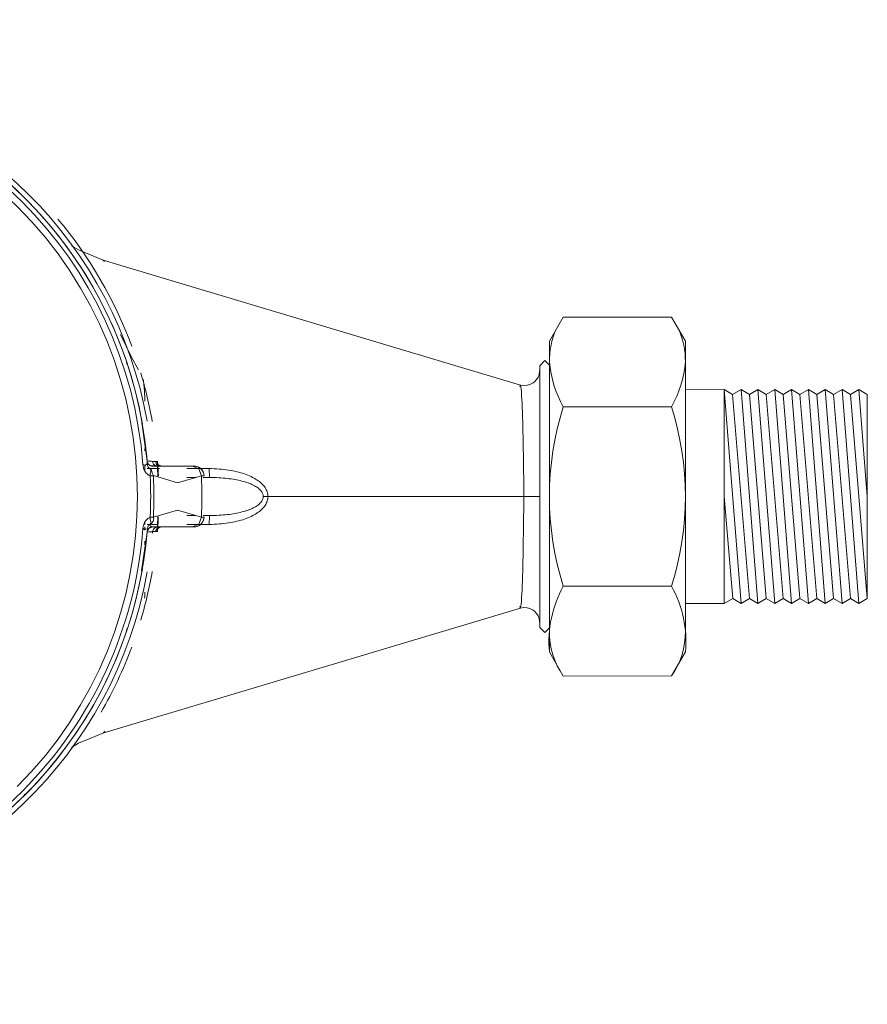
# Model space of a CAD drawing. Header units: millimetres. Extents: x 2339 to 23224, y 1509 to 18979.
# Tile 120 of 124: x 18725 to 18818, y 14653 to 14761. Entities that reach past the tile are written whole.
import ezdxf

# ---------------------------------------------------------------- set-up
doc = ezdxf.new("R2010")
doc.units = ezdxf.units.MM
doc.set_wipeout_variables(frame=1)
doc.layers.get('0').update_dxf_attribs({"lineweight": 0})

# ---------------------------------------------------------------- blocks, each defined once
blk = doc.blocks.new('*U337')
blk.add_wipeout([(-66.821, -18.15), (-77.479, -18.152), (-78.846, -15.784), (-78.846, -11.002), (-96.744, -11.021), (-96.774, 10.053), (-78.849, 10.042), (-78.85, 14.824), (-77.483, 17.192), (-66.825, 17.193), (-65.458, 14.826), (-65.458, 12.466), (-65.011, 12.913), (-64.501, 12.403), (-64.501, 11.956), (-64.342, 11.751), (-64.075, 11.224), (-63.614, 10.908), (-63.134, 10.768), (-62.518, 10.842), (-62.101, 10.875), (-35.729, 22.11), (-32.849, 26.198), (-31.128, 28.221), (-29.009, 30.395), (-26.57, 32.549), (-24.25, 34.312), (-21.614, 36.031), (-18.25, 37.846), (-15.969, 38.864), (-13.973, 39.625), (-12.418, 40.384), (-8.991, 41.282), (-7.81, 41.437), (-4.52, 42.007), (-3, 42.65), (-2.957, 46.219), (-2.134, 46.938), (2.046, 46.952), (2.72, 46.651), (3, 45.891), (3.039, 42.493), (7.668, 41.548), (16.166, 39.035), (25.383, 33.483), (31.358, 27.966), (32.557, 27.318), (34.989, 24.125), (78.086, 10.981), (79.04, 11.03), (79.692, 11.518), (79.999, 12.18), (80.253, 13.136), (80.508, 13.391), (80.955, 15.304), (82.321, 17.672), (92.979, 17.673), (94.346, 15.306), (94.346, 10.523), (112.239, 10.526), (112.26, -10.524), (94.349, -10.526), (94.35, -15.303), (92.983, -17.67), (82.326, -17.672), (80.958, -15.304), (80.958, -12.944), (80.511, -13.391), (80.002, -12.882), (79.971, -12.177), (79.835, -11.749), (79.204, -11.117), (78.586, -10.941), (78.086, -10.981), (37.003, -23.304), (33.905, -24.709), (32.038, -27.183), (30.395, -29.009), (28.835, -30.561), (27.326, -31.917), (24.729, -33.969), (22.603, -35.419), (20.22, -36.831), (18.459, -37.745), (16.128, -38.798), (11.552, -40.64), (7.996, -41.486), (5.758, -41.62), (3.526, -42.353), (3.526, -42.353), (3.022, -42.676), (3, -49.003), (2.707, -49.707), (2, -50), (-2, -50), (-2.707, -49.707), (-3, -48.802), (-3.011, -42.597), (-3.459, -42.222), (-4.238, -42.037), (-7.339, -41.608), (-10.14, -41.015), (-12.66, -40.309), (-16.15, -39.041), (-19.583, -37.437), (-23.275, -34.981), (-25.704, -33.237), (-27.972, -31.352), (-29.505, -29.914), (-32.557, -27.318), (-36.483, -21.8), (-62.384, -10.889), (-63.378, -10.811), (-64.188, -11.289), (-64.499, -11.956), (-64.5, -13.362), (-65.008, -13.87), (-65.455, -13.423), (-65.455, -15.783)])
for p, q in [((37.025, 23.277), (78.103, 10.979)), ((80.955, 15.302), (82.322, 17.67)), ((92.979, 17.671), (82.322, 17.67)), ((94.346, 15.304), (92.979, 17.671)), ((80.955, 15.302), (80.958, -13.256)), ((80.955, 15.302), (80.958, -8.838)), ((80.955, 15.302), (80.955, 13.389)), ((80.957, -0.002), (80.955, 15.302)), ((94.346, 15.304), (94.35, -13.254)), ((39.305, 13.195), (39.373, 12.986)), ((39.311, 13.196), (39.368, 13.02)), ((79.999, 12.88), (80.508, 13.389)), ((79.999, 12.88), (79.999, 11.476)), ((80, -0.002), (80, 12.881)), ((80.955, 12.942), (80.508, 13.389)), ((80.955, 13.389), (80.955, 12.672)), ((80.958, -12.676), (80.955, 12.672)), ((80.002, -12.437), (79.999, 11.476)), ((94.347, 10.521), (98.173, 10.522)), ((98.175, -10.522), (98.173, 10.522)), ((98.173, 10.522), (99.001, 10.044)), ((99.832, -10.521), (98.173, 10.522)), ((99.829, 10.522), (99.001, 10.044)), ((99.001, 10.044), (100.66, -10.043)), ((99.829, 10.522), (100.658, 10.044)), ((101.489, -10.521), (99.829, 10.522)), ((101.486, 10.522), (100.658, 10.044)), ((100.658, 10.044), (102.317, -10.043)), ((101.486, 10.522), (102.315, 10.044)), ((103.145, -10.521), (101.486, 10.522)), ((103.143, 10.522), (102.315, 10.044)), ((102.315, 10.044), (103.974, -10.043)), ((103.143, 10.522), (103.971, 10.044)), ((104.802, -10.521), (103.143, 10.522)), ((104.8, 10.522), (103.971, 10.044)), ((103.971, 10.044), (105.631, -10.043)), ((104.8, 10.522), (105.628, 10.044)), ((106.459, -10.521), (104.8, 10.522)), ((106.456, 10.523), (105.628, 10.044)), ((105.628, 10.044), (107.287, -10.042)), ((106.456, 10.523), (107.285, 10.045)), ((108.116, -10.52), (106.456, 10.523)), ((108.113, 10.523), (107.285, 10.045)), ((107.285, 10.045), (108.944, -10.042)), ((108.113, 10.523), (108.942, 10.045)), ((109.772, -10.52), (108.113, 10.523)), ((109.77, 10.523), (108.942, 10.045)), ((108.942, 10.045), (110.601, -10.042)), ((109.77, 10.523), (110.598, 10.045)), ((111.429, -10.52), (109.77, 10.523)), ((111.427, 10.523), (110.598, 10.045)), ((110.598, 10.045), (112.257, -10.042)), ((111.427, 10.523), (112.255, 10.045)), ((112.256, 0.002), (111.427, 10.523)), ((112.255, 10.045), (112.257, -10.042)), ((92.98, 8.835), (82.323, 8.834)), ((40.808, 7.286), (41.362, 3.479)), ((42.65, 3), (45.25, 3)), ((42.696, 3), (45.25, 3)), ((41.122, 2.757), (41.124, 2.506)), ((41.959, 2.042), (41.645, 2.027)), ((46.952, 2.046), (46.941, 2.046)), ((46.15, 1.875), (45.25, 1.875)), ((47.482, 1.875), (46.861, 1.875)), ((98.174, 0), (99.004, -10.043)), ((80.002, -12.884), (80, -0.002)), ((46.15, -1.875), (45.25, -1.875)), ((47.482, -1.875), (46.861, -1.875)), ((41.124, -2.509), (41.122, -2.757)), ((42.397, -2.755), (41.359, -2.757)), ((41.645, -2.027), (41.959, -2.042)), ((46.941, -2.046), (46.952, -2.046)), ((41.361, -3.5), (40.803, -7.327)), ((41.361, -3.5), (40.805, -7.305)), ((41.378, -3.166), (41.342, -3.217)), ((45.25, -3), (42.65, -3)), ((45.25, -3), (42.696, -3)), ((92.982, -8.837), (82.325, -8.838)), ((94.349, -10.522), (98.175, -10.522)), ((98.175, -10.522), (99.004, -10.043)), ((99.832, -10.521), (99.004, -10.043)), ((99.832, -10.521), (100.66, -10.043)), ((101.489, -10.521), (100.66, -10.043)), ((101.489, -10.521), (102.317, -10.043)), ((103.145, -10.521), (102.317, -10.043)), ((103.145, -10.521), (103.974, -10.043)), ((104.802, -10.521), (103.974, -10.043)), ((104.802, -10.521), (105.631, -10.043)), ((106.459, -10.521), (105.631, -10.043)), ((106.459, -10.521), (107.287, -10.042)), ((108.116, -10.52), (107.287, -10.042)), ((108.116, -10.52), (108.944, -10.042)), ((109.772, -10.52), (108.944, -10.042)), ((109.772, -10.52), (110.601, -10.042)), ((111.429, -10.52), (110.601, -10.042)), ((111.429, -10.52), (112.257, -10.042)), ((37.069, -23.262), (78.103, -10.979)), ((80.002, -12.884), (80.002, -12.437)), ((39.383, -12.959), (39.3, -13.213)), ((39.38, -12.978), (39.302, -13.218)), ((80.002, -12.884), (80.511, -13.393)), ((80.958, -12.946), (80.511, -13.393)), ((80.958, -13.393), (80.958, -12.676)), ((80.959, -15.306), (80.958, -13.393)), ((80.959, -15.306), (82.326, -17.674)), ((94.35, -15.305), (92.983, -17.672)), ((82.326, -17.674), (92.983, -17.672)), ((35.448, -21.589), (35.344, -21.759)), ((35.446, -21.605), (35.347, -21.767)), ((29.31, -29.321), (29.237, -29.394)), ((29.313, -29.331), (29.257, -29.386))]:
    blk.add_line(p, q)
at = {"flags": 128}
for points in [[(3.166, 41.379), (4.818, 41.219), (6.463, 40.994), (8.097, 40.702), (9.718, 40.346), (11.324, 39.925), (12.911, 39.44), (14.478, 38.893), (16.022, 38.283), (17.54, 37.611), (19.03, 36.88), (20.489, 36.089), (21.916, 35.241), (23.308, 34.336), (24.662, 33.377), (25.977, 32.364), (27.251, 31.299), (28.481, 30.184), (29.665, 29.021), (30.802, 27.812), (31.889, 26.558), (32.926, 25.261), (33.91, 23.925), (34.839, 22.55)], [(37.026, 23.277), (34.572, 24.298), (33.914, 24.696)], [(34.839, 22.549), (35.713, 21.138), (36.53, 19.693), (37.288, 18.217), (37.987, 16.711), (38.625, 15.178), (39.201, 13.622), (39.714, 12.043), (40.164, 10.445), (40.55, 8.831), (40.87, 7.202), (41.126, 5.562), (41.315, 3.913), (41.379, 3.166)], [(40.506, 12.471), (39.807, 13.727), (38.724, 15.946)], [(80, 12.371), (79.998, 12.331), (79.944, 12.023), (79.835, 11.749), (79.692, 11.518), (79.532, 11.337), (79.368, 11.203), (79.04, 11.03), (78.78, 10.953), (78.392, 10.929), (78.103, 10.979)], [(41.837, 3), (41.495, 3.145), (41.36, 3.444)], [(42.365, 3.007), (42.335, 3.007), (42.264, 3.007), (42.157, 3.007), (42.018, 3.007), (41.851, 3.006)], [(45.825, 3), (45.006, 3), (44.216, 3), (43.438, 3), (42.656, 3), (41.854, 3)], [(42.175, 3.459), (42.115, 3.459), (42.055, 3.459), (41.994, 3.459), (41.934, 3.459), (41.874, 3.459)], [(41.881, 3.453), (41.918, 3.308), (41.988, 3.183), (42.088, 3.09), (42.218, 3.031), (42.365, 3.007)], [(42.307, 3.459), (42.274, 3.459), (42.241, 3.459), (42.208, 3.459), (42.175, 3.459)], [(42.307, 3.459), (42.467, 3.132), (42.686, 3.014)], [(42.372, 3), (42.428, 3), (42.483, 3), (42.539, 3), (42.594, 3), (42.65, 3)], [(45.827, 2.997), (46.428, 2.72), (46.691, 2.04)], [(46.952, 2.046), (46.924, 2.222), (46.874, 2.38), (46.809, 2.514), (46.647, 2.723), (46.491, 2.842), (46.219, 2.957), (45.959, 2.997)], [(42.576, 2.759), (42.397, 2.759), (41.345, 2.761)], [(41.956, 2.045), (41.849, 2.313), (41.76, 2.581), (41.618, 2.793)], [(46.691, 2.04), (44.346, 1.335), (41.958, 2.053)], [(47.442, 2.748), (46.19, 2.751), (45.251, 2.753)], [(46.91, 2.045), (46.857, 2.044), (46.783, 2.042), (46.691, 2.04)], [(53.258, 0), (53.018, 0), (52.792, 0)], [(53.248, 0), (59.547, 0), (65.846, 0), (72.145, 0), (78.445, 0)], [(78.446, 0), (79.215, 0), (79.79, 0), (80, 0)], [(41.956, -2.045), (44.346, -1.335), (46.691, -2.04)], [(41.645, -2.028), (41.651, -2.26), (41.697, -2.461), (41.706, -2.636), (41.616, -2.796)], [(47.442, -2.744), (46.19, -2.747), (45.251, -2.749)], [(45.827, -2.997), (46.428, -2.72), (46.691, -2.04)], [(45.959, -2.997), (46.137, -2.977), (46.297, -2.933), (46.434, -2.873), (46.651, -2.72), (46.776, -2.568), (46.848, -2.44), (46.922, -2.232), (46.952, -2.046)], [(46.952, -2.046), (46.888, -2.344), (46.747, -2.61), (46.532, -2.816), (46.259, -2.945), (45.959, -2.997)], [(46.691, -2.04), (46.783, -2.042), (46.857, -2.044), (46.91, -2.045)], [(41.379, -3.166), (41.219, -4.818), (40.994, -6.463), (40.702, -8.097), (40.346, -9.718), (39.925, -11.324), (39.44, -12.911), (38.893, -14.478), (38.283, -16.022), (37.611, -17.54), (36.88, -19.03), (36.089, -20.489), (35.241, -21.916), (34.336, -23.308), (33.377, -24.662), (32.364, -25.977), (31.299, -27.251), (30.184, -28.481), (29.021, -29.665), (27.812, -30.802)], [(41.244, -3.174), (41.098, -3.279), (40.935, -3.132)], [(41.367, -3.421), (41.549, -3.114), (41.851, -3.006)], [(41.854, -3), (42.604, -3), (43.37, -3), (44.158, -3), (44.974, -3), (45.825, -3)], [(41.874, -3.459), (41.934, -3.459), (41.994, -3.459), (42.055, -3.459), (42.115, -3.459), (42.175, -3.459)], [(41.886, -3.421), (41.908, -3.336), (42.005, -3.162)], [(42.175, -3.459), (42.194, -3.459), (42.213, -3.459), (42.232, -3.459), (42.25, -3.459), (42.269, -3.459), (42.288, -3.459), (42.307, -3.459)], [(42.307, -3.459), (42.467, -3.132), (42.677, -3.021)], [(42.65, -3), (42.594, -3), (42.539, -3), (42.483, -3), (42.428, -3), (42.372, -3)], [(80, -12.371), (79.998, -12.331), (79.944, -12.023), (79.835, -11.749), (79.692, -11.518), (79.532, -11.337), (79.368, -11.203), (79.04, -11.03), (78.78, -10.953), (78.392, -10.929), (78.103, -10.979)], [(37.071, -23.262), (34.602, -24.288), (33.905, -24.709)]]:
    blk.add_lwpolyline(points, dxfattribs=at)
for centre, radius, start, end in [((0, 0), 41.055, 4.37524, 85.62476), ((0, 0), 41.5, 9.8978, 80.10225), ((0, 0), 42.017, 10.18182, 79.82342), ((0, 0), 40.391, 315, 135), ((0, 0), 42.5, 20.39197, 40), ((88.41, 13.367), 7.456, 155.2665, 180.88225), ((86.891, 13.366), 7.456, 359.13142, 24.74718), ((92.091, 14.278), 11.184, 185.2665, 209.13142), ((83.21, 14.277), 11.184, 330.88225, 354.74718), ((0, 0), 42.5, 10, 16.64918), ((110.198, 0.001), 29.242, 162.41888, 197.59479), ((65.106, -0.004), 29.242, 342.41888, 17.59479), ((0, 0), 42.448, 2.59511, 4.67444), ((0, 0), 42.5, 4.33712, 4.67945), ((0, 0), 42.5, 2.75087, 4.25023), ((45.957, 2), 1, 2.49191, 90), ((0, 0), 41.694, 357.21348, 2.78653), ((0, 0), 42.009, 357.21347, 2.78653), ((0, 0), 46.738, 357.50097, 2.49903), ((0, 0), 42.448, 355.32556, 357.40489), ((0, 0), 42.5, 355.3036, 357.23313), ((0, 0), 41.055, 315, 355.62478), ((0, 0), 42.017, 355.07978, 355.278), ((0, 0), 42.017, 277.87696, 349.82342), ((0, 0), 41.5, 280.05465, 350.10229), ((0, 0), 42.5, 343.35071, 350), ((92.095, -14.28), 11.184, 150.88225, 185.2665), ((83.213, -14.281), 11.184, 354.74718, 29.13142), ((88.413, -13.369), 7.456, 179.13142, 215.2665), ((86.895, -13.369), 7.456, 324.74718, 0.88225), ((0, 0), 42.5, 330, 339.58673), ((0, 0), 41.055, 294.8901, 315)]:
    blk.add_arc(centre, radius, start, end)
at = {"extrusion": (0, 0, -1)}
blk.add_ellipse((42.673, 3.5), major_axis=(0, -0.5), ratio=0.999402, start_param=0.351981, end_param=1.489022, dxfattribs=at)
for points in [[(37.026, 23.277), (36.999, 23.285), (37.052, 23.229), (37.145, 23.129)], [(37.034, 23.274), (37.031, 23.275), (37.028, 23.276), (37.026, 23.277)], [(78.103, 10.977), (78.086, 10.981), (78.07, 10.931), (78.056, 10.813)], [(41.116, 4.742), (41.116, 4.661), (41.116, 4.581), (41.117, 4.5)], [(41.379, 3.166), (41.349, 3.564), (41.305, 4.009), (41.331, 3.758), (41.356, 3.458)], [(41.379, 3.166), (41.378, 3.186), (41.366, 3.211), (41.323, 3.22), (41.267, 3.144), (41.19, 3.07), (41.078, 3.082), (40.986, 3.11), (40.935, 3.132)], [(41.12, 3.098), (41.12, 2.986), (41.121, 2.874), (41.121, 2.761)], [(42.5, 3.031), (42.502, 3.03), (42.518, 3.026), (42.584, 3.007), (42.655, 3.002), (42.696, 3)], [(42.65, 3), (42.601, 3.01), (42.526, 3.024), (42.5, 3.03), (42.5, 3.03)], [(47.442, 2.744), (47.459, 2.516), (47.483, 2.036), (47.488, 1.888), (47.482, 1.881)], [(47.482, 1.875), (48.117, 1.875), (48.704, 1.841), (49.237, 1.78)], [(49.238, 1.78), (49.771, 1.719), (50.249, 1.633), (50.677, 1.523)], [(47.482, -1.881), (47.488, -1.888), (47.483, -2.038), (47.459, -2.517), (47.442, -2.744)], [(49.243, -1.779), (48.709, -1.84), (48.12, -1.875), (47.482, -1.875)], [(50.681, -1.521), (50.255, -1.632), (49.803, -1.734), (49.243, -1.779)], [(41.614, -2.804), (41.625, -2.83), (41.65, -2.876), (41.689, -2.929), (41.734, -2.971), (41.786, -2.999), (41.827, -3.006), (41.848, -3.006)], [(41.12, -2.992), (41.12, -3.089), (41.12, -3.185), (41.12, -3.281)], [(42.5, -3.03), (42.5, -3.03), (42.526, -3.024), (42.601, -3.01), (42.65, -3)], [(41.117, -4.409), (41.117, -4.52), (41.116, -4.631), (41.116, -4.742)], [(41.123, -9.42), (41.118, -9.613), (41.111, -9.804), (41.102, -9.994)], [(78.103, -10.977), (78.086, -10.981), (78.07, -10.931), (78.056, -10.813)], [(37.197, -23.116), (37.102, -23.214), (37.003, -23.304), (37.061, -23.27)], [(37.071, -23.262), (37.072, -23.261), (37.074, -23.261), (37.078, -23.259)]]:
    blk.add_open_spline(points, degree=3)
for points, knots in [([(41.124, 9.398), (41.122, 9.472), (41.117, 9.682), (41.103, 10.023), (41.084, 10.346), (41.065, 10.599), (41.047, 10.819), (41.026, 11.037), (41.001, 11.256), (40.985, 11.412), (40.967, 11.507), (40.964, 11.538)], [-0.8772118, -0.8772118, -0.8772118, -0.8772118, -0.85, -0.8, -0.75, -0.725, -0.7, -0.6625, -0.6375, -0.6125, -0.6002909, -0.6002909, -0.6002909, -0.6002909]), ([(78.446, 0), (78.432, 1.274), (78.397, 3.833), (78.342, 7.197), (78.249, 9.703), (78.166, 10.794), (78.118, 10.98), (78.102, 10.986)], [0.0000005, 0.0000005, 0.0000005, 0.0000005, 0.1111111, 0.2222222, 0.3333333, 0.4444444, 0.4981952, 0.4981952, 0.4981952, 0.4981952]), ([(40.935, 3.132), (40.947, 3.012), (40.981, 2.819), (41.07, 2.584), (41.182, 2.386), (41.361, 2.182), (41.531, 2.075), (41.645, 2.027)], [0, 0, 0, 0, 0.2, 0.35, 0.5, 0.7, 1, 1, 1, 1]), ([(41.356, 3.458), (41.362, 3.387), (41.39, 3.297), (41.449, 3.205), (41.506, 3.135), (41.575, 3.081), (41.672, 3.031), (41.757, 3.006), (41.828, 3), (41.854, 3)], [-1, -1, -1, -1, -0.725, -0.6375, -0.55, -0.35, -0.275, -0.1, 0, 0, 0, 0]), ([(41.36, 3.444), (41.362, 3.388), (41.388, 3.283), (41.475, 3.151), (41.611, 3.043), (41.763, 3.002), (41.837, 3)], [0, 0, 0, 0, 0.2, 0.4, 0.65, 1, 1, 1, 1]), ([(41.874, 3.459), (41.87, 3.46), (41.804, 3.464), (41.602, 3.481), (41.447, 3.493), (41.369, 3.5)], [0, 0, 0, 0, 0.4, 0.7, 1, 1, 1, 1]), ([(41.616, 2.796), (41.572, 2.792), (41.493, 2.818), (41.414, 2.951), (41.384, 3.092), (41.378, 3.166)], [-1, -1, -1, -1, -0.65, -0.3, 0, 0, 0, 0]), ([(45.957, 3), (45.957, 3), (45.938, 3), (45.877, 3), (45.825, 3)], [0.0003102, 0.0003102, 0.0003102, 0.0003102, 0.4, 1, 1, 1, 1]), ([(41.645, 2.027), (41.644, 2.092), (41.638, 2.205), (41.674, 2.353), (41.71, 2.496), (41.723, 2.634), (41.666, 2.741), (41.616, 2.797)], [0, 0, 0, 0, 0.1875, 0.375, 0.53125, 0.71875, 1, 1, 1, 1]), ([(53.248, 0), (53.244, 0.156), (53.205, 0.382), (53.088, 0.669), (52.928, 0.945), (52.633, 1.282), (52.011, 1.77), (50.986, 2.261), (49.411, 2.64), (48.136, 2.74), (47.442, 2.748)], [0, 0, 0, 0, 0.1, 0.15, 0.2, 0.3, 0.4, 0.6, 0.8, 1, 1, 1, 1]), ([(50.677, 1.522), (50.891, 1.467), (51.293, 1.345), (51.635, 1.202), (51.791, 1.124)], [0.4001084, 0.4001084, 0.4001084, 0.4001084, 0.5, 0.6, 0.6, 0.6, 0.6]), ([(51.793, 1.122), (51.87, 1.084), (52.017, 1.003), (52.284, 0.831), (52.496, 0.646), (52.641, 0.453), (52.748, 0.254), (52.782, 0.102), (52.785, 0)], [0.6005748, 0.6005748, 0.6005748, 0.6005748, 0.65, 0.7, 0.8, 0.85, 0.9, 1, 1, 1, 1]), ([(47.442, -2.748), (48.139, -2.74), (49.418, -2.639), (50.992, -2.258), (52.014, -1.768), (52.634, -1.281), (52.928, -0.945), (53.087, -0.669), (53.205, -0.382), (53.244, -0.156), (53.248, 0)], [0, 0, 0, 0, 0.2, 0.4, 0.6, 0.7, 0.8, 0.85, 0.9, 1, 1, 1, 1]), ([(52.785, 0), (52.782, -0.102), (52.747, -0.255), (52.64, -0.453), (52.568, -0.55), (52.526, -0.597)], [0, 0, 0, 0, 0.1, 0.15, 0.1998979, 0.1998979, 0.1998979, 0.1998979]), ([(78.445, 0), (78.431, -1.277), (78.397, -3.833), (78.342, -7.199), (78.249, -9.701), (78.166, -10.801), (78.118, -10.972), (78.103, -10.976)], [0, 0, 0, 0, 0.1111111, 0.2222222, 0.3333333, 0.4444444, 0.4981631, 0.4981631, 0.4981631, 0.4981631]), ([(52.526, -0.598), (52.442, -0.693), (52.284, -0.831), (52.018, -1.003), (51.871, -1.083), (51.795, -1.122)], [0.2, 0.2, 0.2, 0.2, 0.3, 0.35, 0.3994846, 0.3994846, 0.3994846, 0.3994846]), ([(51.792, -1.123), (51.637, -1.201), (51.298, -1.345), (50.89, -1.464), (50.682, -1.521)], [0.4, 0.4, 0.4, 0.4, 0.5, 0.5999028, 0.5999028, 0.5999028, 0.5999028]), ([(41.645, -2.027), (41.566, -2.061), (41.421, -2.143), (41.258, -2.292), (41.133, -2.465), (41.039, -2.653), (40.97, -2.874), (40.944, -3.042), (40.935, -3.132)], [0, 0, 0, 0, 0.2, 0.4, 0.55, 0.7, 0.85, 1, 1, 1, 1]), ([(41.382, -3.16), (41.385, -3.101), (41.407, -2.974), (41.49, -2.831), (41.565, -2.803), (41.614, -2.804)], [0, 0, 0, 0, 0.25, 0.6, 1, 1, 1, 1]), ([(41.616, -2.797), (41.673, -2.752), (41.766, -2.662), (41.886, -2.511), (41.966, -2.354), (42, -2.189), (41.98, -2.088), (41.959, -2.042)], [-1, -1, -1, -1, -0.75, -0.5625, -0.375, -0.1875, 0, 0, 0, 0]), ([(41.356, -3.458), (41.358, -3.432), (41.372, -3.349), (41.413, -3.256), (41.477, -3.168), (41.552, -3.095), (41.677, -3.022), (41.792, -3), (41.854, -3)], [0, 0, 0, 0, 0.1, 0.325, 0.40625, 0.55, 0.7625, 1, 1, 1, 1]), ([(41.379, -3.166), (41.373, -3.239), (41.365, -3.34), (41.358, -3.434), (41.356, -3.457), (41.356, -3.458)], [0, 0, 0, 0, 0.4, 0.7, 1, 1, 1, 1]), ([(41.369, -3.5), (41.472, -3.491), (41.732, -3.471), (41.869, -3.459), (41.874, -3.459)], [0, 0, 0, 0, 0.4, 1, 1, 1, 1]), ([(42.372, -3), (42.367, -3), (42.309, -3), (42.11, -3), (41.946, -3), (41.854, -3)], [0, 0, 0, 0, 0.4, 0.7, 1, 1, 1, 1]), ([(41.88, -3.454), (41.883, -3.441), (41.888, -3.328), (42.026, -3.123), (42.172, -3.036), (42.298, -3.009), (42.366, -3.006)], [0, 0, 0, 0, 0.375, 0.5625, 0.75, 1, 1, 1, 1]), ([(42.175, -3.459), (42.181, -3.383), (42.227, -3.25), (42.37, -3.082), (42.466, -3.044), (42.501, -3.031)], [0, 0, 0, 0, 0.25, 0.5, 1, 1, 1, 1]), ([(42.696, -3), (42.634, -3.006), (42.538, -3.017), (42.502, -3.026), (42.5, -3.031)], [0.0000075, 0.0000075, 0.0000075, 0.0000075, 0.5, 1, 1, 1, 1]), ([(45.825, -3), (45.86, -3), (45.929, -3), (45.957, -3), (45.957, -3)], [0, 0, 0, 0, 0.4, 0.9996891, 0.9996891, 0.9996891, 0.9996891])]:
    blk.add_open_spline(points, degree=3, knots=knots)

msp = doc.modelspace()

# ---------------------------------------------------------------- block references
at = {"xscale": 1.111111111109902, "yscale": 1.111111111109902, "zscale": 1.111111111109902}
msp.add_blockref('*U337', (18693.09, 14708.87), dxfattribs=at)

doc.saveas('drawing.dxf')
